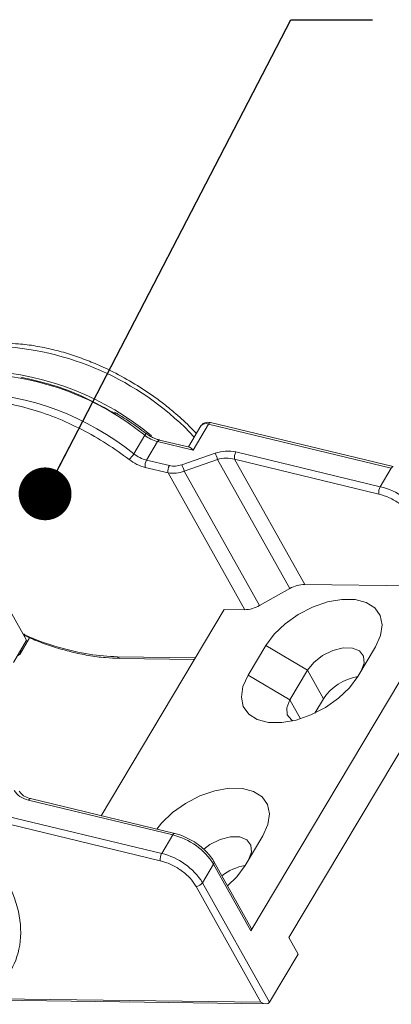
# Model space of a CAD drawing. Header units: millimetres. Extents: x 3104 to 4027, y -212 to 440.
# Tile 38 of 39: x 3884 to 3920, y 248 to 341. Entities that reach past the tile are written whole.
import ezdxf

# ---------------------------------------------------------------- set-up
doc = ezdxf.new("R2010")
doc.units = ezdxf.units.MM
doc.styles.get("Standard").update_dxf_attribs({"font": '仿宋_GB2312.ttf', "width": 0.8})
doc.dimstyles.new('ISO-25.1', dxfattribs={"dimtxt": 6, "dimasz": 5, "dimexe": 3.5, "dimexo": 0.625, "dimgap": 1.5, "dimtad": 1, "dimtoh": 1, "dimdsep": 46, "dimtxsty": 'Standard', "dimcen": 2.5, "dimadec": 0, "dimazin": 0, "dimtfac": 1, "dimtmove": 0, "dimatfit": 3, "dimfxl": 0, "dimarcsym": 0})

msp = doc.modelspace()

# ---------------------------------------------------------------- linework, layer by layer
at = {"color": 7, "linetype": 'Continuous', "lineweight": 15}
for p, q in [((3919.809, 298.992), (3902.527, 303.161)), ((3896.381, 302.165), (3896.386, 302.16)), ((3896.752, 301.912), (3896.397, 302.176)), ((3901.623, 302.846), (3900.439, 300.856)), ((3900.875, 300.558), (3902.337, 303.014)), ((3902.337, 303.014), (3919.619, 298.846)), ((3895.265, 300.204), (3896.309, 301.958)), ((3896.477, 299.613), (3897.521, 301.367)), ((3897.521, 301.367), (3900.875, 300.558)), ((3900.55, 300.829), (3897.711, 301.514)), ((3902.97, 300.268), (3899.816, 299.161)), ((3918.575, 297.092), (3904.932, 300.382)), ((3898.639, 299.092), (3896.477, 299.613)), ((3900.03, 298.569), (3903.183, 299.677)), ((3903.183, 299.677), (3910.03, 287.448)), ((3904.796, 299.692), (3911.429, 287.844)), ((3918.439, 296.401), (3904.796, 299.692)), ((3896.341, 298.923), (3898.503, 298.402)), ((3898.503, 298.402), (3905.757, 285.444)), ((3907.156, 285.84), (3900.03, 298.569)), ((3919.619, 298.846), (3918.575, 297.092)), ((3925.975, 288.006), (3906.348, 255.03)), ((3907.156, 285.84), (3910.03, 287.448)), ((3911.429, 287.844), (3925.358, 287.66)), ((3892.188, 265.939), (3903.813, 285.469)), ((3905.757, 285.444), (3903.813, 285.469)), ((3883.735, 285.057), (3885.131, 282.563)), ((3883.878, 280.458), (3885.131, 282.563)), ((3884.485, 281.216), (3885.419, 282.785)), ((3907.748, 282.059), (3906.078, 279.252)), ((3911.698, 279.708), (3907.748, 282.059)), ((3926.23, 281.759), (3909.944, 254.397)), ((3916.446, 279.116), (3918.116, 281.922)), ((3901.086, 280.889), (3893.712, 280.986)), ((3893.914, 280.837), (3901, 280.743)), ((3906.078, 279.252), (3910.027, 276.902)), ((3911.698, 279.708), (3910.027, 276.902)), ((3913.205, 277.017), (3911.698, 279.708)), ((3912.386, 275.642), (3913.205, 277.017)), ((3910.027, 276.902), (3911.03, 275.111)), ((3885.305, 267.407), (3898.948, 264.116)), ((3899.138, 264.263), (3885.495, 267.554)), ((3897.768, 261.672), (3880.486, 265.84)), ((3897.904, 262.362), (3880.622, 266.531)), ((3898.948, 264.116), (3897.904, 262.362)), ((3899.143, 264.262), (3899.138, 264.263)), ((3905.797, 261.225), (3907.468, 264.031)), ((3901.768, 259.592), (3902.812, 261.346)), ((3902.812, 261.346), (3906.348, 255.03)), ((3906.376, 255.28), (3902.84, 261.596)), ((3901.151, 259.247), (3907.291, 248.28)), ((3908.107, 248.269), (3901.768, 259.592)), ((3909.944, 254.397), (3910.822, 252.829)), ((3910.822, 252.829), (3908.107, 248.269)), ((3907.291, 248.28), (3882.212, 248.61)), ((3882.415, 248.461), (3907.782, 248.127))]:
    msp.add_line(p, q, dxfattribs=at)
at = {"color": 7, "linetype": 'Continuous', "lineweight": 15, "flags": 128}
for points in [[(3902.527, 303.161), (3902.506, 303.163), (3902.465, 303.152), (3902.422, 303.122), (3902.379, 303.076), (3902.337, 303.014)], [(3897.521, 301.367), (3897.563, 301.429), (3897.607, 301.476), (3897.65, 301.505), (3897.69, 301.516), (3897.711, 301.514)], [(3919.619, 298.846), (3919.661, 298.908), (3919.704, 298.954), (3919.747, 298.983), (3919.788, 298.994), (3919.809, 298.992)], [(3918.116, 281.922), (3918.6, 282.99), (3918.755, 284), (3918.571, 284.894), (3918.059, 285.618), (3917.25, 286.132), (3916.189, 286.405), (3914.94, 286.421), (3913.573, 286.18), (3912.17, 285.696), (3910.81, 284.996), (3909.574, 284.121), (3908.533, 283.123), (3907.748, 282.059)], [(3884.516, 281.274), (3884.58, 281.504), (3884.583, 281.643)], [(3916.759, 279.641), (3917.049, 280.387), (3916.999, 281.047), (3916.615, 281.542), (3915.943, 281.811), (3915.064, 281.823), (3914.084, 281.575), (3913.122, 281.098), (3912.293, 280.45), (3911.698, 279.708)], [(3906.078, 279.252), (3905.594, 278.184), (3905.439, 277.174), (3905.623, 276.281), (3906.135, 275.556), (3906.944, 275.043), (3908.005, 274.77), (3909.254, 274.753), (3910.621, 274.994), (3912.024, 275.479), (3913.384, 276.178), (3914.62, 277.053), (3915.661, 278.051), (3916.446, 279.116)], [(3910.027, 276.902), (3909.737, 276.156), (3909.787, 275.496), (3910.172, 275.002), (3910.304, 274.917)], [(3907.468, 264.031), (3907.952, 265.099), (3908.106, 266.109), (3907.922, 267.003), (3907.411, 267.727), (3906.601, 268.241), (3905.541, 268.514), (3904.291, 268.53), (3902.925, 268.289), (3901.521, 267.805), (3900.162, 267.105), (3898.926, 266.23), (3897.885, 265.232), (3897.434, 264.674)], [(3885.495, 267.554), (3885.474, 267.556), (3885.433, 267.545), (3885.39, 267.515), (3885.347, 267.469), (3885.305, 267.407)], [(3899.138, 264.263), (3899.117, 264.265), (3899.076, 264.254), (3899.033, 264.225), (3898.99, 264.178), (3898.948, 264.116)], [(3906.111, 261.751), (3906.401, 262.496), (3906.351, 263.156), (3905.966, 263.651), (3905.294, 263.92), (3904.415, 263.932), (3903.436, 263.684), (3902.473, 263.208), (3901.876, 262.771)], [(3904.129, 259.294), (3905.012, 260.161), (3905.797, 261.225)]]:
    msp.add_lwpolyline(points, dxfattribs=at)
at = {"color": 7, "linetype": 'Continuous', "lineweight": 15}
for centre, radius, start, end in [((3881.059, 283.158), 27.282, 43.0614, 86.42022), ((3879.873, 281.708), 26.081, 50.9348, 87.91129), ((3879.735, 281.141), 26.982, 50.36006, 86.4947), ((3878.829, 279.954), 26.081, 50.9348, 87.91129), ((3902.093, 302.451), 0.614, 66.53191, 139.8865), ((3896.055, 302.17), 0.331, 320.18585, 358.16489), ((3898.328, 304.562), 3.295, 232.19976, 255.82176), ((3899.726, 298.761), 3.577, 14.84208, 24.92847), ((3905.876, 299.838), 1.091, 150.04447, 187.67799), ((3893.198, 301.437), 2.407, 312.5177, 329.20094), ((3897.284, 302.808), 3.295, 232.19976, 255.82176), ((3897.422, 299.069), 1.091, 150.04447, 187.67799), ((3899.584, 298.548), 1.091, 150.04447, 187.67799), ((3896.572, 297.653), 3.577, 14.84208, 24.92847), ((3919.52, 296.547), 1.091, 150.04447, 187.67799), ((3917.113, 290.972), 6.292, 32.16886, 76.56389), ((3911.489, 284.959), 2.886, 91.20146, 120.38587), ((3905.697, 288.329), 2.886, 271.20152, 300.38589), ((3884.19, 281.48), 0.386, 280.55629, 327.76792), ((3893.939, 281.082), 0.246, 202.94294, 264.22845), ((3917.248, 274.319), 4.861, 99.51838, 146.28956), ((3897.486, 257.996), 6.292, 32.16886, 76.56389), ((3898.849, 261.818), 1.091, 150.04447, 187.67799), ((3896.442, 256.242), 6.292, 32.16886, 76.56389), ((3902.617, 261.494), 0.245, 322.84048, 25.30401), ((3906.7, 256.2), 5.103, 100.20477, 127.48674), ((3901.126, 260.015), 0.769, 271.85146, 326.63211), ((3906.145, 255.179), 0.251, 323.61644, 23.54698)]:
    msp.add_arc(centre, radius, start, end, dxfattribs=at)
msp.add_ellipse((3907.5, 248.631), major_axis=(-0.608, 0.362), ratio=0.577335, start_param=1.570756, end_param=3.141552, dxfattribs=at)
for points, knots in [([(3895.127, 306.965), (3894.431, 307.358), (3893.453, 307.911), (3891.966, 308.605), (3890.69, 309.137), (3889.17, 309.667), (3887.59, 310.11), (3885.971, 310.438), (3884.484, 310.635), (3883.575, 310.653), (3883.182, 310.661)], [0, 0, 0, 0, 0.178285, 0.250353, 0.369383, 0.491915, 0.622286, 0.757117, 0.895131, 1, 1, 1, 1]), ([(3893.572, 303.973), (3892.592, 304.52), (3890.631, 305.616), (3887.558, 306.805), (3885.571, 307.246), (3884.587, 307.464)], [0, 0, 0, 0, 0.335464, 0.670927, 1, 1, 1, 1]), ([(3901.185, 302.11), (3901.017, 302.298), (3900.424, 302.954), (3899.386, 303.896), (3898.154, 304.911), (3896.797, 305.921), (3895.769, 306.564), (3895.127, 306.965)], [0, 0, 0, 0, 0.102121, 0.358403, 0.543901, 0.71537, 1, 1, 1, 1]), ([(3873.4, 303.277), (3873.837, 303.609), (3874.695, 304.26), (3876.355, 304.897), (3878.241, 305.273), (3880.389, 305.355), (3882.763, 305.121), (3885.281, 304.561), (3887.843, 303.691), (3890.343, 302.549), (3892.705, 301.209), (3894.127, 300.171), (3894.824, 299.663)], [0, 0, 0, 0, 0.0997786, 0.1957797, 0.2917808, 0.3915594, 0.4940254, 0.5978899, 0.7017543, 0.8042203, 0.9039989, 1, 1, 1, 1]), ([(3896.377, 302.159), (3896.144, 302.338), (3895.497, 302.836), (3894.516, 303.502), (3893.759, 303.965), (3893.453, 304.152)], [0, 0, 0, 0, 0.250963, 0.697565, 1, 1, 1, 1]), ([(3902.528, 303.158), (3902.523, 303.16), (3902.47, 303.182), (3902.33, 303.191), (3902.115, 303.192), (3901.88, 303.107), (3901.704, 302.983), (3901.65, 302.873), (3901.634, 302.839)], [0, 0, 0, 0, 0.01545, 0.158803, 0.398196, 0.642553, 0.890832, 1, 1, 1, 1]), ([(3897.709, 301.52), (3897.668, 301.529), (3897.487, 301.566), (3897.155, 301.693), (3896.883, 301.841), (3896.752, 301.912)], [0, 0, 0, 0, 0.134775, 0.58549, 1, 1, 1, 1]), ([(3900.547, 300.819), (3900.562, 300.818), (3900.634, 300.813), (3900.746, 300.703), (3900.844, 300.596), (3900.874, 300.56), (3900.875, 300.558)], [0, 0, 0, 0, 0.155495, 0.743493, 0.9913, 1, 1, 1, 1]), ([(3904.932, 300.382), (3904.608, 300.434), (3903.965, 300.535), (3903.3, 300.357), (3902.97, 300.268)], [0, 0, 0, 0, 0.50287, 1, 1, 1, 1]), ([(3903.183, 299.677), (3903.455, 299.736), (3904.001, 299.857), (3904.529, 299.747), (3904.796, 299.692)], [0, 0, 0, 0, 0.495686, 1, 1, 1, 1]), ([(3900.03, 298.569), (3899.772, 298.487), (3899.254, 298.322), (3898.754, 298.375), (3898.503, 298.402)], [0, 0, 0, 0, 0.498335, 1, 1, 1, 1]), ([(3899.816, 299.161), (3899.617, 299.107), (3899.219, 299), (3898.833, 299.061), (3898.639, 299.092)], [0, 0, 0, 0, 0.49713, 1, 1, 1, 1]), ([(3921.822, 293.976), (3921.649, 294.237), (3921.295, 294.771), (3920.443, 295.501), (3919.452, 296.092), (3918.771, 296.3), (3918.439, 296.401)], [0, 0, 0, 0, 0.243516, 0.5, 0.756484, 1, 1, 1, 1]), ([(3893.712, 280.986), (3892.839, 281.035), (3891.042, 281.135), (3888.076, 281.879), (3885.931, 282.571), (3884.855, 283.131), (3884.795, 283.163)], [0, 0, 0, 0, 0.309632, 0.63781, 0.979632, 1, 1, 1, 1]), ([(3884.88, 283.01), (3885.341, 282.812), (3886.3, 282.398), (3887.801, 281.877), (3889.381, 281.428), (3890.998, 281.093), (3892.526, 280.883), (3893.475, 280.858), (3893.909, 280.847)], [0, 0, 0, 0, 0.150224, 0.31255, 0.485152, 0.663538, 0.845986, 1, 1, 1, 1]), ([(3883.954, 268.32), (3884.11, 268.114), (3884.422, 267.7), (3885.009, 267.505), (3885.305, 267.407)], [0, 0, 0, 0, 0.49713, 1, 1, 1, 1]), ([(3885.495, 267.553), (3885.29, 267.621), (3884.962, 267.727), (3884.617, 267.992), (3884.495, 268.174), (3884.431, 268.269)], [0, 0, 0, 0, 0.4458675, 0.7106079, 1, 1, 1, 1]), ([(3900.827, 263.564), (3900.493, 263.74), (3900.025, 263.987), (3899.45, 264.187), (3899.227, 264.233), (3899.14, 264.251)], [0, 0, 0, 0, 0.6043158, 0.845797, 1, 1, 1, 1]), ([(3902.832, 261.596), (3902.824, 261.615), (3902.732, 261.832), (3902.446, 262.189), (3902.016, 262.67), (3901.493, 263.133), (3901.065, 263.41), (3900.827, 263.564)], [0, 0, 0, 0, 0.025706, 0.288852, 0.490932, 0.718145, 1, 1, 1, 1]), ([(3897.768, 261.672), (3898.1, 261.571), (3898.782, 261.363), (3899.773, 260.771), (3900.624, 260.042), (3900.979, 259.507), (3901.151, 259.247)], [0, 0, 0, 0, 0.243516, 0.5, 0.756484, 1, 1, 1, 1]), ([(3882.856, 260.674), (3883.397, 259.534), (3884.499, 257.214), (3884.703, 253.981), (3883.853, 251.176), (3882.367, 249.904), (3881.637, 249.279)], [0, 0, 0, 0, 0.24562, 0.5, 0.75438, 1, 1, 1, 1])]:
    msp.add_open_spline(points, degree=3, knots=knots, dxfattribs=at)
msp.add_open_spline([(3894.824, 299.663), (3895.064, 299.497), (3895.545, 299.166), (3896.076, 299.004), (3896.341, 298.923)], degree=3, dxfattribs=at)

# ---------------------------------------------------------------- leaders
at = {"color": 5, "lineweight": 9}
msp.add_leader([(3886.878, 296.417), (3910.122, 341.319), (3917.829, 341.319)], dimstyle='ISO-25.1', override={"dimgap": 1.5, "dimtad": 0, "dimldrblk": 'Dot'}, dxfattribs=at)

doc.saveas('drawing.dxf')
